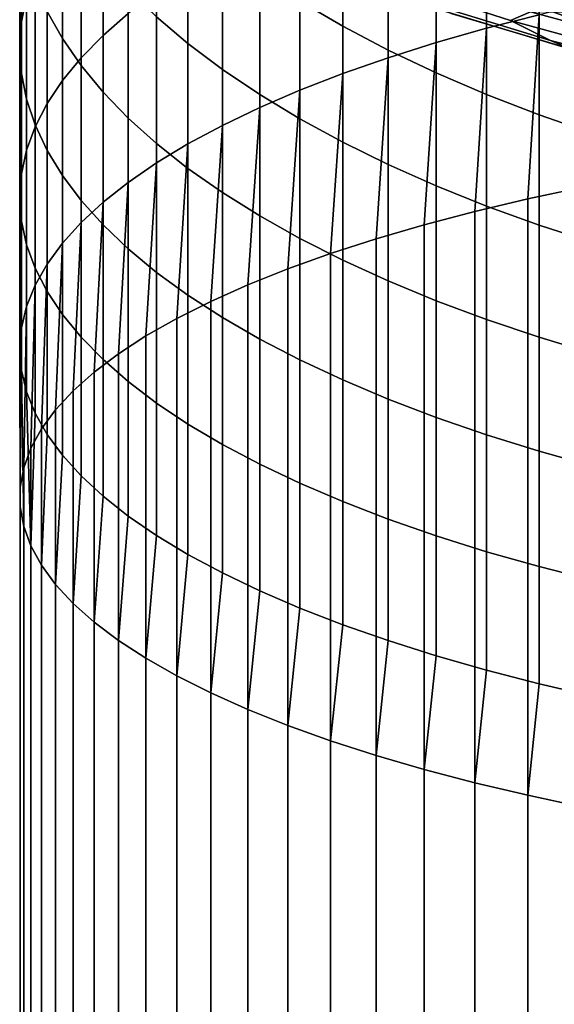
# Model space of a CAD drawing. Header units: metres. Extents: x -29 to 117, y -464 to 29.
# Tile 48 of 256: x -13 to -8, y -37 to -28. Entities that reach past the tile are written whole.
import ezdxf

# ---------------------------------------------------------------- set-up
doc = ezdxf.new("R2010")
doc.units = ezdxf.units.M
doc.layers.add('solid_24_501_056_XXX', color=7, linetype='CONTINUOUS')

msp = doc.modelspace()

# ---------------------------------------------------------------- linework, layer by layer
at = {"layer": 'solid_24_501_056_XXX'}
for points in [[(-8.467842, -27.666868, 235.053864), (-7.957378, -27.53537, 235.448776), (-7.957378, -25.725996, 234.811203), (-8.467842, -25.871119, 234.421097)], [(-12.983315, -27.605412, 225.215179), (-12.933301, -27.355209, 225.822403), (-12.933301, -25.879963, 225.184372), (-12.983315, -26.151085, 224.586197)], [(-12.190778, -27.736067, 229.407852), (-11.946451, -27.522804, 229.981125), (-11.946451, -25.903158, 229.346405), (-12.190778, -26.136183, 228.780869)], [(-8.95657, -27.806366, 234.634933), (-8.467842, -27.666868, 235.053864), (-8.467842, -25.871119, 234.421097), (-8.95657, -26.025068, 234.007248)], [(-9.422306, -27.953506, 234.193054), (-8.95657, -27.806366, 234.634933), (-8.95657, -26.025068, 234.007248), (-9.422306, -26.187452, 233.57074)], [(-13, -27.856258, 224.6064), (-12.983315, -27.605412, 225.215179), (-12.983315, -26.151085, 224.586197), (-13, -26.422905, 223.986481)], [(-12.585003, -27.768085, 221.018616), (-12.73389, -27.503218, 221.602997), (-12.73389, -26.17429, 220.972641), (-12.585003, -26.459276, 220.397812)], [(-12.403811, -27.953367, 228.823715), (-12.190778, -27.736067, 229.407852), (-12.190778, -26.136183, 228.780869), (-12.403811, -26.373623, 228.20462)], [(-9.863855, -28.10791, 233.729355), (-9.422306, -27.953506, 234.193054), (-9.422306, -26.187452, 233.57074), (-9.863855, -26.357853, 233.112671)], [(-9.863855, -27.64724, 215.147781), (-10.280085, -27.40477, 215.596985), (-10.280085, -26.2843, 214.966827), (-9.863855, -26.542212, 214.526321)], [(-12.585003, -28.174152, 228.230209), (-12.403811, -27.953367, 228.823715), (-12.403811, -26.373623, 228.20462), (-12.585003, -26.614868, 227.619141)], [(-11.366506, -27.81422, 217.664795), (-11.671459, -27.554907, 218.187851), (-11.671459, -26.34445, 217.56134), (-11.366506, -26.621756, 217.047607)], [(-10.280085, -28.269182, 233.245041), (-9.863855, -28.10791, 233.729355), (-9.863855, -26.357853, 233.112671), (-10.280085, -26.535831, 232.634247)], [(-12.983315, -28.107105, 223.997604), (-13, -27.856258, 224.6064), (-13, -26.422905, 223.986481), (-12.983315, -26.694725, 223.386765)], [(-12.403811, -28.029503, 220.441864), (-12.585003, -27.768085, 221.018616), (-12.585003, -26.459276, 220.397812), (-12.403811, -26.740547, 219.83046)], [(-7.426487, -27.654808, 212.625977), (-7.957378, -27.457842, 212.962402), (-7.957378, -26.428757, 212.335663), (-7.426487, -26.637278, 212.006287)], [(-10.669925, -28.436905, 232.741333), (-10.280085, -28.269182, 233.245041), (-10.280085, -26.535831, 232.634247), (-10.669925, -26.720934, 232.136673)], [(-9.422306, -27.879385, 214.717712), (-9.863855, -27.64724, 215.147781), (-9.863855, -26.542212, 214.526321), (-9.422306, -26.789139, 214.104553)], [(-12.73389, -28.397856, 227.628876), (-12.585003, -28.174152, 228.230209), (-12.585003, -26.614868, 227.619141), (-12.73389, -26.859301, 227.025925)], [(-11.032375, -28.066339, 217.156265), (-11.366506, -27.81422, 217.664795), (-11.366506, -26.621756, 217.047607), (-11.032375, -26.891367, 216.548111)], [(-12.933301, -28.357309, 223.390396), (-12.983315, -28.107105, 223.997604), (-12.983315, -26.694725, 223.386765), (-12.933301, -26.965847, 222.788589)], [(-12.190778, -28.286795, 219.874191), (-12.403811, -28.029503, 220.441864), (-12.403811, -26.740547, 219.83046), (-12.190778, -27.017382, 219.272079)], [(-11.032375, -28.610653, 232.219543), (-10.669925, -28.436905, 232.741333), (-10.669925, -26.720934, 232.136673), (-11.032375, -26.912682, 231.621231)], [(-12.850088, -28.623899, 227.02124), (-12.73389, -28.397856, 227.628876), (-12.73389, -26.859301, 227.025925), (-12.850088, -27.106293, 226.426498)], [(-8.95657, -28.100609, 214.307877), (-9.422306, -27.879385, 214.717712), (-9.422306, -26.789139, 214.104553), (-8.95657, -27.024452, 213.702637)], [(-11.366506, -28.789976, 231.681015), (-11.032375, -28.610653, 232.219543), (-11.032375, -26.912682, 231.621231), (-11.366506, -27.110582, 231.089233)], [(-10.669925, -28.310617, 216.663528), (-11.032375, -28.066339, 217.156265), (-11.032375, -26.891367, 216.548111), (-10.669925, -27.152596, 216.064163)], [(-12.850088, -28.606226, 222.786285), (-12.933301, -28.357309, 223.390396), (-12.933301, -26.965847, 222.788589), (-12.850088, -27.235575, 222.193497)], [(-11.946451, -28.539301, 219.317093), (-12.190778, -28.286795, 219.874191), (-12.190778, -27.017382, 219.272079), (-11.946451, -27.289066, 218.72406)], [(-8.467842, -28.310345, 213.919312), (-8.95657, -28.100609, 214.307877), (-8.95657, -27.024452, 213.702637), (-8.467842, -27.247543, 213.321594)], [(-6.734553, -27.661818, 48.834908), (-6.991064, -27.34754, 56.064098), (-8.11332, -27.035845, 56.064098), (-7.879796, -27.357616, 48.834908)], [(-12.933301, -28.851704, 226.408859), (-12.850088, -28.623899, 227.02124), (-12.850088, -27.106293, 226.426498), (-12.933301, -27.355209, 225.822403)], [(-11.671459, -28.974417, 231.127106), (-11.366506, -28.789976, 231.681015), (-11.366506, -27.110582, 231.089233), (-11.671459, -27.314133, 230.542068)], [(-9.367764, -27.226648, 34.372093), (-8.23525, -27.590324, 34.372093), (-8.042484, -27.506914, 41.604107), (-9.176633, -27.149609, 41.604107)], [(-12.73389, -28.853216, 222.186859), (-12.850088, -28.606226, 222.786285), (-12.850088, -27.235575, 222.193497), (-12.73389, -27.503218, 221.602997)], [(-10.280085, -28.546429, 216.187881), (-10.669925, -28.310617, 216.663528), (-10.669925, -27.152596, 216.064163), (-10.280085, -27.40477, 215.596985)], [(-7.84897, -27.786335, 27.139278), (-8.23525, -27.590324, 34.372093), (-9.367764, -27.226648, 34.372093), (-9.002973, -27.434162, 27.139278)], [(-11.671459, -28.786375, 218.771973), (-11.946451, -28.539301, 219.317093), (-11.946451, -27.289066, 218.72406), (-11.671459, -27.554907, 218.187851)], [(-11.946451, -29.1635, 230.559265), (-11.671459, -28.974417, 231.127106), (-11.671459, -27.314133, 230.542068), (-11.946451, -27.522804, 229.981125)], [(-7.957378, -28.508055, 213.55304), (-8.467842, -28.310345, 213.919312), (-8.467842, -27.247543, 213.321594), (-7.957378, -27.457842, 212.962402)], [(-12.983315, -29.080687, 225.79332), (-12.933301, -28.851704, 226.408859), (-12.933301, -27.355209, 225.822403), (-12.983315, -27.605412, 225.215179)], [(-9.863855, -28.773167, 215.730545), (-10.280085, -28.546429, 216.187881), (-10.280085, -27.40477, 215.596985), (-9.863855, -27.64724, 215.147781)], [(-7.646246, -27.870144, 20), (-7.84897, -27.786335, 27.139278), (-9.002973, -27.434162, 27.139278), (-8.810621, -27.524225, 20)], [(-8.067924, -29.324183, 235.92067), (-7.532474, -29.210062, 236.305939), (-7.426487, -27.412207, 235.818649), (-7.957378, -27.53537, 235.448776)], [(-8.042484, -27.506914, 41.604107), (-6.89449, -27.816862, 41.604107), (-6.734553, -27.661818, 48.834908), (-7.879796, -27.357616, 48.834908)], [(-12.585003, -29.097649, 221.593643), (-12.73389, -28.853216, 222.186859), (-12.73389, -27.503218, 221.602997), (-12.585003, -27.768085, 221.018616)], [(-12.190778, -29.356741, 229.978943), (-11.946451, -29.1635, 230.559265), (-11.946451, -27.522804, 229.981125), (-12.190778, -27.736067, 229.407852)], [(-8.930549, -27.485546, -99.5), (-7.77202, -27.835329, -99.5), (-7.646246, -27.870144, 20), (-8.810621, -27.524225, 20)], [(-8.930549, -27.485546, -99.5), (8.930549, -27.485546, -99.5), (7.77202, -27.835329, -99.5)], [(-8.930549, -27.485546, -99.5), (7.77202, -27.835329, -99.5), (-7.77202, -27.835329, -99.5)], [(-8.23525, -27.590324, 34.372093), (-7.088683, -27.906916, 34.372093), (-6.89449, -27.816862, 41.604107), (-8.042484, -27.506914, 41.604107)], [(-7.426487, -28.693228, 213.209991), (-7.957378, -28.508055, 213.55304), (-7.957378, -27.457842, 212.962402), (-7.426487, -27.654808, 212.625977)], [(-13, -29.310259, 225.176208), (-12.983315, -29.080687, 225.79332), (-12.983315, -27.605412, 225.215179), (-13, -27.856258, 224.6064)], [(-11.366506, -29.027384, 218.24025), (-11.671459, -28.786375, 218.771973), (-11.671459, -27.554907, 218.187851), (-11.366506, -27.81422, 217.664795)], [(-8.581978, -29.44598, 235.509491), (-8.067924, -29.324183, 235.92067), (-7.957378, -27.53537, 235.448776), (-8.467842, -27.666868, 235.053864)], [(-6.681262, -28.089989, 27.139278), (-7.088683, -27.906916, 34.372093), (-8.23525, -27.590324, 34.372093), (-7.84897, -27.786335, 27.139278)], [(-9.422306, -28.99025, 215.292679), (-9.863855, -28.773167, 215.730545), (-9.863855, -27.64724, 215.147781), (-9.422306, -27.879385, 214.717712)], [(-9.073274, -29.575132, 235.073486), (-8.581978, -29.44598, 235.509491), (-8.467842, -27.666868, 235.053864), (-8.95657, -27.806366, 234.634933)], [(-12.403811, -29.338896, 221.008163), (-12.585003, -29.097649, 221.593643), (-12.585003, -27.768085, 221.018616), (-12.403811, -28.029503, 220.441864)], [(-12.403811, -29.553644, 229.387604), (-12.190778, -29.356741, 229.978943), (-12.190778, -27.736067, 229.407852), (-12.403811, -27.953367, 228.823715)], [(-11.032375, -29.261705, 217.723267), (-11.366506, -29.027384, 218.24025), (-11.366506, -27.81422, 217.664795), (-11.032375, -28.066339, 217.156265)], [(-9.54051, -29.711296, 234.6138), (-9.073274, -29.575132, 235.073486), (-8.95657, -27.806366, 234.634933), (-9.422306, -27.953506, 234.193054)], [(-6.468364, -28.16683, 20), (-6.681262, -28.089989, 27.139278), (-7.84897, -27.786335, 27.139278), (-7.646246, -27.870144, 20)], [(-12.983315, -29.539831, 224.559082), (-13, -29.310259, 225.176208), (-13, -27.856258, 224.6064), (-12.983315, -28.107105, 223.997604)], [(-8.95657, -29.197121, 214.875397), (-9.422306, -28.99025, 215.292679), (-9.422306, -27.879385, 214.717712), (-8.95657, -28.100609, 214.307877)], [(-12.585003, -29.753702, 228.786804), (-12.403811, -29.553644, 229.387604), (-12.403811, -27.953367, 228.823715), (-12.585003, -28.174152, 228.230209)], [(-9.982446, -29.854113, 234.131668), (-9.54051, -29.711296, 234.6138), (-9.422306, -27.953506, 234.193054), (-9.863855, -28.10791, 233.729355)], [(-12.190778, -29.576336, 220.431915), (-12.403811, -29.338896, 221.008163), (-12.403811, -28.029503, 220.441864), (-12.190778, -28.286795, 219.874191)], [(-10.669925, -29.488739, 217.222351), (-11.032375, -29.261705, 217.723267), (-11.032375, -28.066339, 217.156265), (-10.669925, -28.310617, 216.663528)], [(-8.467842, -29.393248, 214.479797), (-8.95657, -29.197121, 214.875397), (-8.95657, -28.100609, 214.307877), (-8.467842, -28.310345, 213.919312)], [(-12.933301, -29.768814, 223.943542), (-12.983315, -29.539831, 224.559082), (-12.983315, -28.107105, 223.997604), (-12.933301, -28.357309, 223.390396)], [(-12.73389, -29.956404, 228.17807), (-12.585003, -29.753702, 228.786804), (-12.585003, -28.174152, 228.230209), (-12.73389, -28.397856, 227.628876)], [(-10.39791, -30.003199, 233.628357), (-9.982446, -29.854113, 234.131668), (-9.863855, -28.10791, 233.729355), (-10.280085, -28.269182, 233.245041)], [(-11.946451, -29.809361, 219.866379), (-12.190778, -29.576336, 220.431915), (-12.190778, -28.286795, 219.874191), (-11.946451, -28.539301, 219.317093)], [(-10.785801, -30.158163, 233.105209), (-10.39791, -30.003199, 233.628357), (-10.280085, -28.269182, 233.245041), (-10.669925, -28.436905, 232.741333)], [(-12.850088, -29.99662, 223.331177), (-12.933301, -29.768814, 223.943542), (-12.933301, -28.357309, 223.390396), (-12.850088, -28.606226, 222.786285)], [(-10.280085, -29.707905, 216.738815), (-10.669925, -29.488739, 217.222351), (-10.669925, -28.310617, 216.663528), (-10.280085, -28.546429, 216.187881)], [(-7.957378, -29.578127, 214.106888), (-8.467842, -29.393248, 214.479797), (-8.467842, -28.310345, 213.919312), (-7.957378, -28.508055, 213.55304)], [(-12.850088, -30.161228, 227.562958), (-12.73389, -29.956404, 228.17807), (-12.73389, -28.397856, 227.628876), (-12.850088, -28.623899, 227.02124)], [(-11.14509, -30.318592, 232.563599), (-10.785801, -30.158163, 233.105209), (-10.669925, -28.436905, 232.741333), (-11.032375, -28.610653, 232.219543)], [(-11.671459, -30.037371, 219.313019), (-11.946451, -29.809361, 219.866379), (-11.946451, -28.539301, 219.317093), (-11.671459, -28.786375, 218.771973)], [(-9.863855, -29.918636, 216.27388), (-10.280085, -29.707905, 216.738815), (-10.280085, -28.546429, 216.187881), (-9.863855, -28.773167, 215.730545)], [(-7.426487, -29.751286, 213.757614), (-7.957378, -29.578127, 214.106888), (-7.957378, -28.508055, 213.55304), (-7.426487, -28.693228, 213.209991)], [(-12.933301, -30.367647, 226.943039), (-12.850088, -30.161228, 227.562958), (-12.850088, -28.623899, 227.02124), (-12.933301, -28.851704, 226.408859)], [(-12.73389, -30.222664, 222.723526), (-12.850088, -29.99662, 223.331177), (-12.850088, -28.606226, 222.786285), (-12.73389, -28.853216, 222.186859)], [(-11.474824, -30.484062, 232.00499), (-11.14509, -30.318592, 232.563599), (-11.032375, -28.610653, 232.219543), (-11.366506, -28.789976, 231.681015)], [(-9.422306, -30.120396, 215.828735), (-9.863855, -29.918636, 216.27388), (-9.863855, -28.773167, 215.730545), (-9.422306, -28.99025, 215.292679)], [(-12.983315, -30.575134, 226.319931), (-12.933301, -30.367647, 226.943039), (-12.933301, -28.851704, 226.408859), (-12.983315, -29.080687, 225.79332)], [(-12.585003, -30.446365, 222.122192), (-12.73389, -30.222664, 222.723526), (-12.73389, -28.853216, 222.186859), (-12.585003, -29.097649, 221.593643)], [(-11.77413, -30.654133, 231.430832), (-11.474824, -30.484062, 232.00499), (-11.366506, -28.789976, 231.681015), (-11.671459, -28.974417, 231.127106)], [(-11.366506, -30.259783, 218.773254), (-11.671459, -30.037371, 219.313019), (-11.671459, -28.786375, 218.771973), (-11.366506, -29.027384, 218.24025)], [(-12.042212, -30.828356, 230.842667), (-11.77413, -30.654133, 231.430832), (-11.671459, -28.974417, 231.127106), (-11.946451, -29.1635, 230.559265)], [(-11.032375, -30.476025, 218.248444), (-11.366506, -30.259783, 218.773254), (-11.366506, -29.027384, 218.24025), (-11.032375, -29.261705, 217.723267)], [(-8.95657, -30.312662, 215.404541), (-9.422306, -30.120396, 215.828735), (-9.422306, -28.99025, 215.292679), (-8.95657, -29.197121, 214.875397)], [(-13, -30.783155, 225.695221), (-12.983315, -30.575134, 226.319931), (-12.983315, -29.080687, 225.79332), (-13, -29.310259, 225.176208)], [(-12.403811, -30.66715, 221.528687), (-12.585003, -30.446365, 222.122192), (-12.585003, -29.097649, 221.593643), (-12.403811, -29.338896, 221.008163)], [(-12.27836, -31.006266, 230.24205), (-12.042212, -30.828356, 230.842667), (-11.946451, -29.1635, 230.559265), (-12.190778, -29.356741, 229.978943)], [(-8.467842, -30.494946, 215.00238), (-8.95657, -30.312662, 215.404541), (-8.95657, -29.197121, 214.875397), (-8.467842, -29.393248, 214.479797)], [(-8.067924, -389.360992, 342.56842), (-7.532474, -389.246887, 342.953705), (-7.532474, -29.210062, 236.305939), (-8.067924, -29.324183, 235.92067)], [(-12.983315, -30.991175, 225.070496), (-13, -30.783155, 225.695221), (-13, -29.310259, 225.176208), (-12.983315, -29.539831, 224.559082)], [(-12.190778, -30.884453, 220.94455), (-12.403811, -30.66715, 221.528687), (-12.403811, -29.338896, 221.008163), (-12.190778, -29.576336, 220.431915)], [(-10.669925, -30.685543, 217.73996), (-11.032375, -30.476025, 218.248444), (-11.032375, -29.261705, 217.723267), (-10.669925, -29.488739, 217.222351)], [(-8.581978, -389.482788, 342.157257), (-8.067924, -389.360992, 342.56842), (-8.067924, -29.324183, 235.92067), (-8.581978, -29.44598, 235.509491)], [(-12.481948, -31.187393, 229.630585), (-12.27836, -31.006266, 230.24205), (-12.190778, -29.356741, 229.978943), (-12.403811, -29.553644, 229.387604)], [(-7.957378, -30.666775, 214.623276), (-8.467842, -30.494946, 215.00238), (-8.467842, -29.393248, 214.479797), (-7.957378, -29.578127, 214.106888)], [(-10.280085, -30.887796, 217.249115), (-10.669925, -30.685543, 217.73996), (-10.669925, -29.488739, 217.222351), (-10.280085, -29.707905, 216.738815)], [(-9.073274, -389.611938, 341.721252), (-8.581978, -389.482788, 342.157257), (-8.581978, -29.44598, 235.509491), (-9.073274, -29.575132, 235.073486)], [(-12.933301, -31.198662, 224.447388), (-12.983315, -30.991175, 225.070496), (-12.983315, -29.539831, 224.559082), (-12.933301, -29.768814, 223.943542)], [(-12.652437, -31.371256, 229.009872), (-12.481948, -31.187393, 229.630585), (-12.403811, -29.553644, 229.387604), (-12.585003, -29.753702, 228.786804)], [(-11.946451, -31.097713, 220.371277), (-12.190778, -30.884453, 220.94455), (-12.190778, -29.576336, 220.431915), (-11.946451, -29.809361, 219.866379)], [(-9.54051, -389.748108, 341.261566), (-9.073274, -389.611938, 341.721252), (-9.073274, -29.575132, 235.073486), (-9.54051, -29.711296, 234.6138)], [(-7.426487, -30.827709, 214.268204), (-7.957378, -30.666775, 214.623276), (-7.957378, -29.578127, 214.106888), (-7.426487, -29.751286, 213.757614)], [(-9.863855, -31.08227, 216.777145), (-10.280085, -30.887796, 217.249115), (-10.280085, -29.707905, 216.738815), (-9.863855, -29.918636, 216.27388)], [(-9.982446, -389.89093, 340.779419), (-9.54051, -389.748108, 341.261566), (-9.54051, -29.711296, 234.6138), (-9.982446, -29.854113, 234.131668)], [(-12.850088, -31.405083, 223.827484), (-12.933301, -31.198662, 224.447388), (-12.933301, -29.768814, 223.943542), (-12.850088, -29.99662, 223.331177)], [(-12.789373, -31.557369, 228.381561), (-12.652437, -31.371256, 229.009872), (-12.585003, -29.753702, 228.786804), (-12.73389, -29.956404, 228.17807)], [(-11.671459, -31.306385, 219.810333), (-11.946451, -31.097713, 220.371277), (-11.946451, -29.809361, 219.866379), (-11.671459, -30.037371, 219.313019)], [(-10.39791, -390.040009, 340.276123), (-9.982446, -389.89093, 340.779419), (-9.982446, -29.854113, 234.131668), (-10.39791, -30.003199, 233.628357)], [(-9.422306, -31.268461, 216.325272), (-9.863855, -31.08227, 216.777145), (-9.863855, -29.918636, 216.27388), (-9.422306, -30.120396, 215.828735)], [(-12.892395, -31.745237, 227.74733), (-12.789373, -31.557369, 228.381561), (-12.73389, -29.956404, 228.17807), (-12.850088, -30.161228, 227.562958)], [(-12.73389, -31.609905, 223.212357), (-12.850088, -31.405083, 223.827484), (-12.850088, -29.99662, 223.331177), (-12.73389, -30.222664, 222.723526)], [(-10.785801, -390.194977, 339.75296), (-10.39791, -390.040009, 340.276123), (-10.39791, -30.003199, 233.628357), (-10.785801, -30.158163, 233.105209)], [(-11.366506, -31.509935, 219.263168), (-11.671459, -31.306385, 219.810333), (-11.671459, -30.037371, 219.313019), (-11.366506, -30.259783, 218.773254)], [(-12.961227, -31.934362, 227.108856), (-12.892395, -31.745237, 227.74733), (-12.850088, -30.161228, 227.562958), (-12.933301, -30.367647, 226.943039)], [(-11.14509, -390.355408, 339.211365), (-10.785801, -390.194977, 339.75296), (-10.785801, -30.158163, 233.105209), (-11.14509, -30.318592, 232.563599)], [(-8.95657, -31.445894, 215.894653), (-9.422306, -31.268461, 216.325272), (-9.422306, -30.120396, 215.828735), (-8.95657, -30.312662, 215.404541)], [(-12.585003, -31.812607, 222.603622), (-12.73389, -31.609905, 223.212357), (-12.73389, -30.222664, 222.723526), (-12.585003, -30.446365, 222.122192)], [(-11.032375, -31.707836, 218.731186), (-11.366506, -31.509935, 219.263168), (-11.366506, -30.259783, 218.773254), (-11.032375, -30.476025, 218.248444)], [(-12.99569, -32.124245, 226.467834), (-12.961227, -31.934362, 227.108856), (-12.933301, -30.367647, 226.943039), (-12.983315, -30.575134, 226.319931)], [(-11.474824, -390.520874, 338.65274), (-11.14509, -390.355408, 339.211365), (-11.14509, -30.318592, 232.563599), (-11.474824, -30.484062, 232.00499)], [(-8.467842, -31.614111, 215.486404), (-8.95657, -31.445894, 215.894653), (-8.95657, -30.312662, 215.404541), (-8.467842, -30.494946, 215.00238)], [(-12.403811, -32.012665, 222.002823), (-12.585003, -31.812607, 222.603622), (-12.585003, -30.446365, 222.122192), (-12.403811, -30.66715, 221.528687)], [(-11.77413, -390.690948, 338.078583), (-11.474824, -390.520874, 338.65274), (-11.474824, -30.484062, 232.00499), (-11.77413, -30.654133, 231.430832)], [(-10.669925, -31.899584, 218.215729), (-11.032375, -31.707836, 218.731186), (-11.032375, -30.476025, 218.248444), (-10.669925, -30.685543, 217.73996)], [(-7.957378, -31.772684, 215.101562), (-8.467842, -31.614111, 215.486404), (-8.467842, -30.494946, 215.00238), (-7.957378, -30.666775, 214.623276)], [(-12.99569, -32.314377, 225.825943), (-12.99569, -32.124245, 226.467834), (-12.983315, -30.575134, 226.319931), (-13, -30.783155, 225.695221)], [(-12.190778, -32.209568, 221.411484), (-12.403811, -32.012665, 222.002823), (-12.403811, -30.66715, 221.528687), (-12.190778, -30.884453, 220.94455)], [(-12.042212, -390.865173, 337.490448), (-11.77413, -390.690948, 338.078583), (-11.77413, -30.654133, 231.430832), (-12.042212, -30.828356, 230.842667)], [(-10.280085, -32.084686, 217.718155), (-10.669925, -31.899584, 218.215729), (-10.669925, -30.685543, 217.73996), (-10.280085, -30.887796, 217.249115)], [(-7.426487, -31.921202, 214.741119), (-7.957378, -31.772684, 215.101562), (-7.957378, -30.666775, 214.623276), (-7.426487, -30.827709, 214.268204)], [(-12.961227, -32.504257, 225.184921), (-12.99569, -32.314377, 225.825943), (-13, -30.783155, 225.695221), (-12.983315, -30.991175, 225.070496)], [(-12.27836, -391.043091, 336.889832), (-12.042212, -390.865173, 337.490448), (-12.042212, -30.828356, 230.842667), (-12.27836, -31.006266, 230.24205)], [(-11.946451, -32.402809, 220.831161), (-12.190778, -32.209568, 221.411484), (-12.190778, -30.884453, 220.94455), (-11.946451, -31.097713, 220.371277)], [(-9.863855, -32.262665, 217.239731), (-10.280085, -32.084686, 217.718155), (-10.280085, -30.887796, 217.249115), (-9.863855, -31.08227, 216.777145)], [(-12.892395, -32.693382, 224.546448), (-12.961227, -32.504257, 225.184921), (-12.983315, -30.991175, 225.070496), (-12.933301, -31.198662, 224.447388)], [(-12.481948, -391.224213, 336.278351), (-12.27836, -391.043091, 336.889832), (-12.27836, -31.006266, 230.24205), (-12.481948, -31.187393, 229.630585)], [(-11.671459, -32.591892, 220.263321), (-11.946451, -32.402809, 220.831161), (-11.946451, -31.097713, 220.371277), (-11.671459, -31.306385, 219.810333)], [(-9.422306, -32.433064, 216.781662), (-9.863855, -32.262665, 217.239731), (-9.863855, -31.08227, 216.777145), (-9.422306, -31.268461, 216.325272)], [(-12.892395, -32.693382, 224.546448), (-12.933301, -31.198662, 224.447388), (-12.850088, -31.405083, 223.827484)], [(-12.652437, -391.408081, 335.657623), (-12.481948, -391.224213, 336.278351), (-12.481948, -31.187393, 229.630585), (-12.652437, -31.371256, 229.009872)], [(-11.366506, -32.776333, 219.709412), (-11.671459, -32.591892, 220.263321), (-11.671459, -31.306385, 219.810333), (-11.366506, -31.509935, 219.263168)], [(-8.95657, -32.595448, 216.345154), (-9.422306, -32.433064, 216.781662), (-9.422306, -31.268461, 216.325272), (-8.95657, -31.445894, 215.894653)], [(-12.892395, -32.693382, 224.546448), (-12.850088, -31.405083, 223.827484), (-12.73389, -31.609905, 223.212357), (-12.789373, -32.881248, 223.912216)], [(-12.789373, -391.594177, 335.029327), (-12.652437, -391.408081, 335.657623), (-12.652437, -31.371256, 229.009872), (-12.789373, -31.557369, 228.381561)], [(-8.467842, -32.749401, 215.93132), (-8.95657, -32.595448, 216.345154), (-8.95657, -31.445894, 215.894653), (-8.467842, -31.614111, 215.486404)], [(-11.032375, -32.955658, 219.170883), (-11.366506, -32.776333, 219.709412), (-11.366506, -31.509935, 219.263168), (-11.032375, -31.707836, 218.731186)], [(-12.892395, -391.782043, 334.395081), (-12.789373, -391.594177, 335.029327), (-12.789373, -31.557369, 228.381561), (-12.892395, -31.745237, 227.74733)], [(-12.789373, -32.881248, 223.912216), (-12.73389, -31.609905, 223.212357), (-12.585003, -31.812607, 222.603622), (-12.652437, -33.067364, 223.283905)], [(-7.957378, -32.894524, 215.541199), (-8.467842, -32.749401, 215.93132), (-8.467842, -31.614111, 215.486404), (-7.957378, -31.772684, 215.101562)], [(-10.669925, -33.129406, 218.649094), (-11.032375, -32.955658, 219.170883), (-11.032375, -31.707836, 218.731186), (-10.669925, -31.899584, 218.215729)], [(-12.961227, -391.971161, 333.756622), (-12.892395, -391.782043, 334.395081), (-12.892395, -31.745237, 227.74733), (-12.961227, -31.934362, 227.108856)], [(-12.652437, -33.067364, 223.283905), (-12.585003, -31.812607, 222.603622), (-12.403811, -32.012665, 222.002823), (-12.481948, -33.251225, 222.663193)], [(-7.426487, -33.030445, 215.175827), (-7.957378, -32.894524, 215.541199), (-7.957378, -31.772684, 215.101562), (-7.426487, -31.921202, 214.741119)], [(-10.280085, -33.297127, 218.145386), (-10.669925, -33.129406, 218.649094), (-10.669925, -31.899584, 218.215729), (-10.280085, -32.084686, 217.718155)], [(-12.99569, -392.161041, 333.115601), (-12.961227, -391.971161, 333.756622), (-12.961227, -31.934362, 227.108856), (-12.99569, -32.124245, 226.467834)], [(-12.481948, -33.251225, 222.663193), (-12.403811, -32.012665, 222.002823), (-12.190778, -32.209568, 221.411484), (-12.27836, -33.432354, 222.051727)], [(-9.863855, -33.458401, 217.661072), (-10.280085, -33.297127, 218.145386), (-10.280085, -32.084686, 217.718155), (-9.863855, -32.262665, 217.239731)], [(-12.99569, -392.351196, 332.473724), (-12.99569, -392.161041, 333.115601), (-12.99569, -32.124245, 226.467834), (-12.99569, -32.314377, 225.825943)], [(-12.27836, -33.432354, 222.051727), (-12.190778, -32.209568, 221.411484), (-11.946451, -32.402809, 220.831161), (-12.042212, -33.610264, 221.451111)], [(-9.422306, -33.612804, 217.197372), (-9.863855, -33.458401, 217.661072), (-9.863855, -32.262665, 217.239731), (-9.422306, -32.433064, 216.781662)], [(-12.961227, -392.541077, 331.832672), (-12.99569, -392.351196, 332.473724), (-12.99569, -32.314377, 225.825943), (-12.961227, -32.504257, 225.184921)], [(-12.042212, -33.610264, 221.451111), (-11.946451, -32.402809, 220.831161), (-11.671459, -32.591892, 220.263321), (-11.77413, -33.784485, 220.862946)], [(-8.95657, -33.759945, 216.755493), (-9.422306, -33.612804, 217.197372), (-9.422306, -32.433064, 216.781662), (-8.95657, -32.595448, 216.345154)], [(-12.892395, -392.730194, 331.194214), (-12.961227, -392.541077, 331.832672), (-12.961227, -32.504257, 225.184921), (-12.892395, -32.693382, 224.546448)], [(-11.77413, -33.784485, 220.862946), (-11.671459, -32.591892, 220.263321), (-11.366506, -32.776333, 219.709412), (-11.474824, -33.954556, 220.288788)], [(-8.467842, -33.899441, 216.336563), (-8.95657, -33.759945, 216.755493), (-8.95657, -32.595448, 216.345154), (-8.467842, -32.749401, 215.93132)], [(-12.789373, -392.91806, 330.559967), (-12.892395, -392.730194, 331.194214), (-12.892395, -32.693382, 224.546448), (-12.789373, -32.881248, 223.912216)], [(-11.474824, -33.954556, 220.288788), (-11.366506, -32.776333, 219.709412), (-11.032375, -32.955658, 219.170883), (-11.14509, -34.120026, 219.730179)], [(-7.957378, -34.030941, 215.94165), (-8.467842, -33.899441, 216.336563), (-8.467842, -32.749401, 215.93132), (-7.957378, -32.894524, 215.541199)], [(-12.652437, -393.104187, 329.931671), (-12.789373, -392.91806, 330.559967), (-12.789373, -32.881248, 223.912216), (-12.652437, -33.067364, 223.283905)], [(-11.14509, -34.120026, 219.730179), (-11.032375, -32.955658, 219.170883), (-10.669925, -33.129406, 218.649094), (-10.785801, -34.280457, 219.188568)], [(-7.426487, -34.154102, 215.571777), (-7.957378, -34.030941, 215.94165), (-7.957378, -32.894524, 215.541199), (-7.426487, -33.030445, 215.175827)], [(-12.481948, -393.288025, 329.310944), (-12.652437, -393.104187, 329.931671), (-12.652437, -33.067364, 223.283905), (-12.481948, -33.251225, 222.663193)], [(-10.785801, -34.280457, 219.188568), (-10.669925, -33.129406, 218.649094), (-10.280085, -33.297127, 218.145386), (-10.39791, -34.435421, 218.665421)], [(-12.27836, -393.469177, 328.699493), (-12.481948, -393.288025, 329.310944), (-12.481948, -33.251225, 222.663193), (-12.27836, -33.432354, 222.051727)], [(-10.39791, -34.435421, 218.665421), (-10.280085, -33.297127, 218.145386), (-9.863855, -33.458401, 217.661072), (-9.982446, -34.584507, 218.162109)], [(-12.042212, -393.647064, 328.098877), (-12.27836, -393.469177, 328.699493), (-12.27836, -33.432354, 222.051727), (-12.042212, -33.610264, 221.451111)], [(-9.982446, -34.584507, 218.162109), (-9.863855, -33.458401, 217.661072), (-9.422306, -33.612804, 217.197372), (-9.54051, -34.727322, 217.679977)], [(-11.77413, -393.821289, 327.510712), (-12.042212, -393.647064, 328.098877), (-12.042212, -33.610264, 221.451111), (-11.77413, -33.784485, 220.862946)], [(-9.54051, -34.727322, 217.679977), (-9.422306, -33.612804, 217.197372), (-8.95657, -33.759945, 216.755493), (-9.073274, -34.863487, 217.220291)], [(-11.474824, -393.991364, 326.936554), (-11.77413, -393.821289, 327.510712), (-11.77413, -33.784485, 220.862946), (-11.474824, -33.954556, 220.288788)], [(-9.073274, -34.863487, 217.220291), (-8.95657, -33.759945, 216.755493), (-8.467842, -33.899441, 216.336563), (-8.581978, -34.992638, 216.784286)], [(-8.581978, -34.992638, 216.784286), (-8.467842, -33.899441, 216.336563), (-7.957378, -34.030941, 215.94165), (-8.067924, -35.114437, 216.373108)], [(-11.14509, -394.15683, 326.37793), (-11.474824, -393.991364, 326.936554), (-11.474824, -33.954556, 220.288788), (-11.14509, -34.120026, 219.730179)], [(-8.067924, -35.114437, 216.373108), (-7.957378, -34.030941, 215.94165), (-7.426487, -34.154102, 215.571777), (-7.532474, -35.228558, 215.987839)], [(-10.785801, -394.317261, 325.836334), (-11.14509, -394.15683, 326.37793), (-11.14509, -34.120026, 219.730179), (-10.785801, -34.280457, 219.188568)], [(-10.39791, -394.472229, 325.313171), (-10.785801, -394.317261, 325.836334), (-10.785801, -34.280457, 219.188568), (-10.39791, -34.435421, 218.665421)], [(-9.982446, -394.621307, 324.809875), (-10.39791, -394.472229, 325.313171), (-10.39791, -34.435421, 218.665421), (-9.982446, -34.584507, 218.162109)], [(-9.54051, -394.76413, 324.327728), (-9.982446, -394.621307, 324.809875), (-9.982446, -34.584507, 218.162109), (-9.54051, -34.727322, 217.679977)], [(-9.073274, -394.900299, 323.868073), (-9.54051, -394.76413, 324.327728), (-9.54051, -34.727322, 217.679977), (-9.073274, -34.863487, 217.220291)], [(-8.581978, -395.029449, 323.432037), (-9.073274, -394.900299, 323.868073), (-9.073274, -34.863487, 217.220291), (-8.581978, -34.992638, 216.784286)], [(-8.067924, -395.151245, 323.020874), (-8.581978, -395.029449, 323.432037), (-8.581978, -34.992638, 216.784286), (-8.067924, -35.114437, 216.373108)], [(-7.532474, -395.265381, 322.63559), (-8.067924, -395.151245, 323.020874), (-8.067924, -35.114437, 216.373108), (-7.532474, -35.228558, 215.987839)]]:
    msp.add_3dface(points, dxfattribs=at)

doc.saveas('drawing.dxf')
